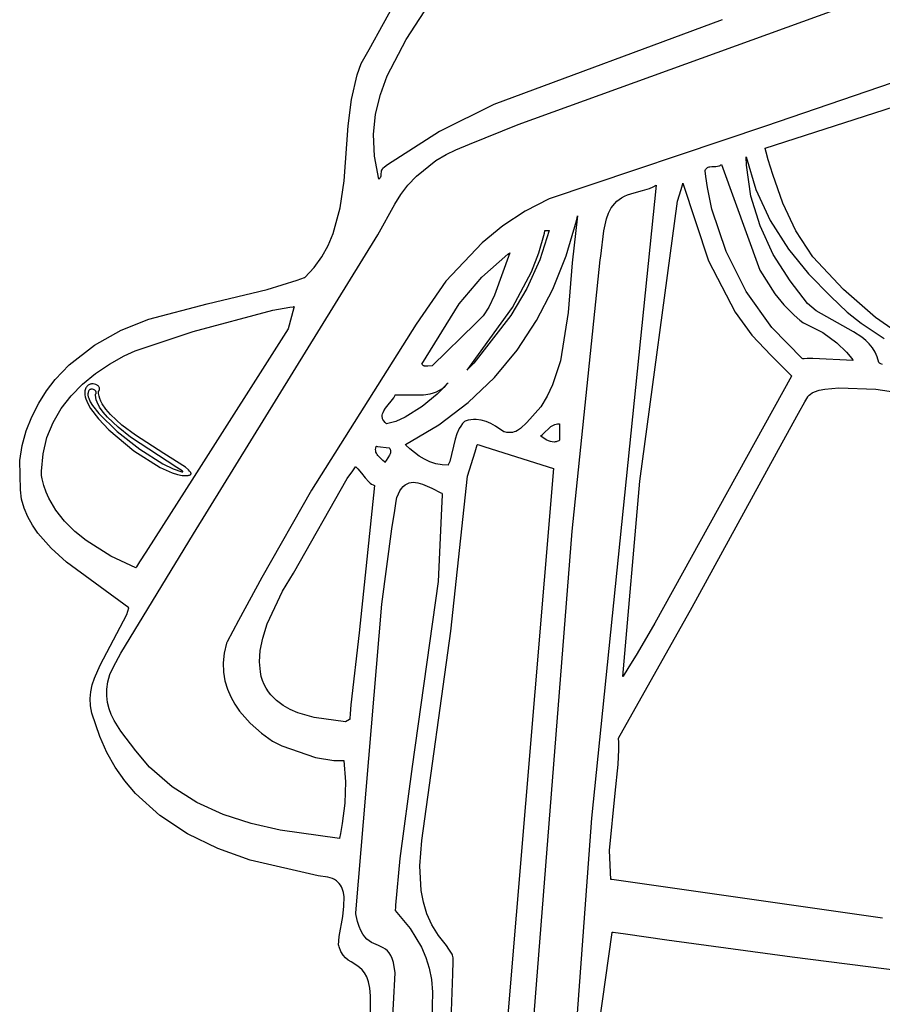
# Model space of a CAD drawing. Extents: x -74.1 to 10.8, y -36.7 to 44.6.
# Tile 69 of 199: x -61.5 to -60.3, y 10.7 to 12. Entities that reach past the tile are written whole.
import ezdxf

# ---------------------------------------------------------------- set-up
doc = ezdxf.new("R2010")
doc.units = 0

msp = doc.modelspace()

# ---------------------------------------------------------------- linework, layer by layer
at = {"layer": 'Layer 1', "color": 7, "linetype": 'CONTINUOUS'}
for p, q in [((-61.022741, 11.997675), (-60.844702, 12.321244)), ((-60.971689, 12.011242), (-60.864696, 12.177514)), ((-60.535721, 12.03877), (-60.850668, 11.921683)), ((-60.997659, 11.961579), (-60.971689, 12.011242)), ((-61.033629, 11.978393), (-61.022741, 11.997675)), ((-61.039424, 11.96269), (-61.033629, 11.978393)), ((-61.04719, 11.928787), (-61.039424, 11.96269)), ((-61.007229, 11.935654), (-60.997659, 11.961579)), ((-60.476763, 11.861601), (-60.181946, 11.956956)), ((-61.013748, 11.908682), (-61.007229, 11.935654)), ((-61.051459, 11.892448), (-61.04719, 11.928787)), ((-60.850668, 11.921683), (-60.925731, 11.88444)), ((-61.016637, 11.880427), (-61.013748, 11.908682)), ((-61.057213, 11.816761), (-61.051459, 11.892448)), ((-61.015316, 11.85065), (-61.016637, 11.880427)), ((-60.925731, 11.88444), (-60.997322, 11.838598)), ((-61.009203, 11.819115), (-61.015316, 11.85065)), ((-60.476752, 11.861552), (-60.476763, 11.861592)), ((-60.476708, 11.861392), (-60.476752, 11.861552)), ((-60.47662, 11.861073), (-60.476708, 11.861392)), ((-60.475197, 11.855963), (-60.47662, 11.861073)), ((-60.472297, 11.84577), (-60.475197, 11.855963)), ((-60.997322, 11.838598), (-61.001658, 11.835386)), ((-60.552719, 11.83605), (-60.550111, 11.83632)), ((-60.550111, 11.83632), (-60.544655, 11.8365)), ((-60.544655, 11.8365), (-60.542492, 11.836713)), ((-60.542492, 11.836713), (-60.540453, 11.83716)), ((-60.540453, 11.83716), (-60.539497, 11.837504)), ((-60.539497, 11.837504), (-60.538594, 11.837945)), ((-60.538594, 11.837945), (-60.537751, 11.838497)), ((-60.537751, 11.838497), (-60.536974, 11.839171)), ((-60.536974, 11.839171), (-60.483987, 11.693397)), ((-60.502737, 11.849716), (-60.502738, 11.849758)), ((-60.502735, 11.849631), (-60.502737, 11.849716)), ((-60.502736, 11.849785), (-60.489626, 11.804604)), ((-60.502732, 11.849461), (-60.502735, 11.849631)), ((-60.502726, 11.849121), (-60.502732, 11.849461)), ((-60.502286, 11.838274), (-60.502726, 11.849121)), ((-60.49614, 11.7956), (-60.502286, 11.838274)), ((-60.466198, 11.825519), (-60.472297, 11.84577)), ((-61.006755, 11.822881), (-61.00711, 11.821766)), ((-61.006544, 11.824048), (-61.006755, 11.822881)), ((-61.006356, 11.826489), (-61.006544, 11.824048)), ((-61.00614, 11.828997), (-61.006356, 11.826489)), ((-61.005896, 11.830247), (-61.00614, 11.828997)), ((-61.005492, 11.831478), (-61.005896, 11.830247)), ((-61.004879, 11.832679), (-61.005492, 11.831478)), ((-61.004479, 11.833265), (-61.004879, 11.832679)), ((-61.004427, 11.833305), (-61.004461, 11.833279)), ((-61.004359, 11.833356), (-61.004427, 11.833305)), ((-61.00382, 11.833763), (-61.004359, 11.833356)), ((-61.001658, 11.835386), (-61.00382, 11.833763)), ((-60.559407, 11.830908), (-60.558791, 11.832232)), ((-60.559396, 11.830799), (-60.559402, 11.830858)), ((-60.559383, 11.83068), (-60.559396, 11.830799)), ((-60.559357, 11.830442), (-60.559383, 11.83068)), ((-60.558456, 11.822832), (-60.559357, 11.830442)), ((-60.558791, 11.832232), (-60.558431, 11.832804)), ((-60.5562, 11.807653), (-60.558456, 11.822832)), ((-60.558431, 11.832804), (-60.558039, 11.83332)), ((-60.558039, 11.83332), (-60.557617, 11.833783)), ((-60.557617, 11.833783), (-60.557166, 11.834196)), ((-60.557166, 11.834196), (-60.556184, 11.834883)), ((-60.556184, 11.834883), (-60.555106, 11.835405)), ((-60.555106, 11.835405), (-60.553947, 11.835786)), ((-60.553947, 11.835786), (-60.552719, 11.83605)), ((-60.452111, 11.785838), (-60.466198, 11.825519)), ((-61.062548, 11.779562), (-61.057213, 11.816761)), ((-61.009105, 11.819172), (-61.009177, 11.819117)), ((-61.008966, 11.819282), (-61.009105, 11.819172)), ((-61.008459, 11.819739), (-61.008966, 11.819282)), ((-61.008026, 11.820217), (-61.008459, 11.819739)), ((-61.007662, 11.820715), (-61.008026, 11.820217)), ((-61.007358, 11.821232), (-61.007662, 11.820715)), ((-61.00711, 11.821766), (-61.007358, 11.821232)), ((-60.59256, 11.804763), (-60.590646, 11.811327)), ((-60.590646, 11.811327), (-60.590171, 11.812956)), ((-60.590171, 11.812956), (-60.590101, 11.813198)), ((-60.5901, 11.813199), (-60.554948, 11.706499)), ((-60.597264, 11.788635), (-60.59256, 11.804763)), ((-60.549916, 11.777549), (-60.5562, 11.807653)), ((-60.483568, 11.754432), (-60.49614, 11.7956)), ((-60.489626, 11.804604), (-60.469887, 11.762103)), ((-60.649354, 11.402563), (-60.597264, 11.788635)), ((-60.43419, 11.747775), (-60.452111, 11.785838)), ((-61.072089, 11.744225), (-61.062548, 11.779562)), ((-60.530576, 11.719043), (-60.549916, 11.777549)), ((-60.751206, 11.713272), (-60.736962, 11.761532)), ((-60.73531, 11.768332), (-60.742824, 11.703625)), ((-60.736962, 11.761532), (-60.735457, 11.767714)), ((-60.735457, 11.767714), (-60.735365, 11.768102)), ((-60.735365, 11.768102), (-60.735319, 11.768296)), ((-60.469887, 11.762103), (-60.444614, 11.722588)), ((-61.079038, 11.727591), (-61.072089, 11.744225)), ((-60.788563, 11.717261), (-60.780982, 11.744435)), ((-60.77427, 11.748266), (-60.787157, 11.707577)), ((-60.780982, 11.744435), (-60.780244, 11.747906)), ((-60.780244, 11.747906), (-60.7802, 11.748124)), ((-60.7802, 11.748124), (-60.780178, 11.748233)), ((-60.780159, 11.748266), (-60.780115, 11.748266)), ((-60.780115, 11.748266), (-60.779664, 11.748266)), ((-60.779664, 11.748266), (-60.77427, 11.748266)), ((-60.46536, 11.715258), (-60.483568, 11.754432)), ((-60.410858, 11.711962), (-60.43419, 11.747775)), ((-61.087761, 11.711826), (-61.079038, 11.727591)), ((-60.867234, 11.683681), (-60.831259, 11.715578)), ((-60.828573, 11.717571), (-60.849692, 11.658825)), ((-60.831259, 11.715578), (-60.828825, 11.717387)), ((-60.828825, 11.717387), (-60.828672, 11.7175)), ((-60.828672, 11.7175), (-60.828596, 11.717556)), ((-60.798785, 11.691142), (-60.788563, 11.717261)), ((-60.502812, 11.664114), (-60.530576, 11.719043)), ((-60.442308, 11.678565), (-60.46536, 11.715258)), ((-60.444614, 11.722588), (-60.416748, 11.688392)), ((-61.098498, 11.697064), (-61.087761, 11.711826)), ((-60.787157, 11.707577), (-60.805148, 11.668288)), ((-60.769481, 11.667313), (-60.751206, 11.713272)), ((-60.742824, 11.703625), (-60.74806, 11.635079)), ((-60.554948, 11.706499), (-60.517948, 11.635601)), ((-60.368549, 11.666759), (-60.410858, 11.711962)), ((-61.11149, 11.683439), (-61.098498, 11.697064)), ((-60.825153, 11.642014), (-60.798785, 11.691142)), ((-60.483987, 11.693397), (-60.463337, 11.660899)), ((-60.416748, 11.688392), (-60.385864, 11.657364)), ((-61.163513, 11.666678), (-61.122052, 11.679467)), ((-61.122052, 11.679467), (-61.111727, 11.683248)), ((-61.111727, 11.683248), (-61.11149, 11.683439)), ((-60.898344, 11.647032), (-60.867234, 11.683681)), ((-60.418, 11.647697), (-60.442308, 11.678565)), ((-61.246156, 11.647293), (-61.163513, 11.666678)), ((-60.805148, 11.668288), (-60.827124, 11.631054)), ((-60.791942, 11.623892), (-60.769481, 11.667313)), ((-60.467345, 11.614336), (-60.502812, 11.664114)), ((-60.463337, 11.660899), (-60.450786, 11.645762)), ((-60.324554, 11.628304), (-60.368549, 11.666759)), ((-61.326289, 11.625879), (-61.246156, 11.647293)), ((-60.95017, 11.564099), (-60.898344, 11.647032)), ((-60.849692, 11.658825), (-60.857457, 11.642507)), ((-60.406275, 11.637356), (-60.418, 11.647697)), ((-60.385864, 11.657364), (-60.363485, 11.635605)), ((-61.265161, 11.609009), (-61.155288, 11.638452)), ((-61.155288, 11.638452), (-61.132184, 11.642442)), ((-61.126581, 11.641321), (-61.13434, 11.612502)), ((-61.132184, 11.642442), (-61.12701, 11.643091)), ((-61.12701, 11.643091), (-61.126382, 11.643161)), ((-61.126132, 11.64299), (-61.126581, 11.641321)), ((-61.126382, 11.643161), (-61.126226, 11.643178)), ((-61.126226, 11.643178), (-61.126148, 11.643187)), ((-61.126089, 11.643149), (-61.126132, 11.64299)), ((-60.887598, 11.555835), (-60.825153, 11.642014)), ((-60.857457, 11.642507), (-60.86548, 11.63071)), ((-60.74806, 11.635079), (-60.75901, 11.568267)), ((-60.517948, 11.635601), (-60.494929, 11.60401)), ((-60.450786, 11.645762), (-60.436482, 11.631493)), ((-60.354662, 11.608537), (-60.406275, 11.637356)), ((-60.363485, 11.635605), (-60.34416, 11.620542)), ((-61.364614, 11.610553), (-61.326289, 11.625879)), ((-60.87535, 11.620298), (-60.936006, 11.561738)), ((-60.827124, 11.631054), (-60.878546, 11.565361)), ((-60.86548, 11.63071), (-60.87535, 11.620298)), ((-60.818749, 11.583245), (-60.791942, 11.623892)), ((-60.436482, 11.631493), (-60.428609, 11.624713)), ((-60.428609, 11.624713), (-60.424481, 11.621417)), ((-60.424481, 11.621417), (-60.423956, 11.62101)), ((-60.423956, 11.62101), (-60.423692, 11.620806)), ((-60.423692, 11.620806), (-60.423659, 11.620781)), ((-60.423635, 11.620764), (-60.397225, 11.607324)), ((-60.34416, 11.620542), (-60.31235, 11.59928)), ((-60.28532, 11.60098), (-60.324554, 11.628304)), ((-61.40135, 11.590091), (-61.364614, 11.610553)), ((-61.345306, 11.582125), (-61.265161, 11.609009)), ((-61.13434, 11.612502), (-61.263776, 11.408924)), ((-60.424899, 11.57128), (-60.467345, 11.614336)), ((-60.397225, 11.607324), (-60.377658, 11.59317)), ((-60.343096, 11.60098), (-60.354662, 11.608537)), ((-60.494929, 11.60401), (-60.468502, 11.575903)), ((-60.377658, 11.59317), (-60.364449, 11.580548)), ((-60.33786, 11.596669), (-60.343096, 11.60098)), ((-60.333072, 11.591887), (-60.33786, 11.596669)), ((-61.436177, 11.562949), (-61.40135, 11.590091)), ((-61.36045, 11.575209), (-61.345306, 11.582125)), ((-60.850058, 11.54561), (-60.818749, 11.583245)), ((-60.364449, 11.580548), (-60.35711, 11.571709)), ((-60.328795, 11.586547), (-60.333072, 11.591887)), ((-60.325092, 11.580561), (-60.328795, 11.586547)), ((-60.322027, 11.573842), (-60.325092, 11.580561)), ((-61.380904, 11.563808), (-61.36045, 11.575209)), ((-60.878546, 11.565361), (-60.885332, 11.558172)), ((-60.75901, 11.568267), (-60.769974, 11.535199)), ((-60.468471, 11.575873), (-60.468337, 11.575738)), ((-60.468337, 11.575738), (-60.467769, 11.575171)), ((-60.467769, 11.575171), (-60.462355, 11.569756)), ((-60.462355, 11.569756), (-60.445922, 11.553323)), ((-60.42477, 11.571279), (-60.424832, 11.571276)), ((-60.422777, 11.571364), (-60.42477, 11.571279)), ((-60.418808, 11.571507), (-60.422777, 11.571364)), ((-60.41094, 11.571683), (-60.418808, 11.571507)), ((-60.355126, 11.568845), (-60.41094, 11.571683)), ((-60.35711, 11.571709), (-60.355491, 11.56941)), ((-60.355491, 11.56941), (-60.355168, 11.568914)), ((-60.355168, 11.568914), (-60.355124, 11.568845)), ((-60.319661, 11.566303), (-60.322027, 11.573842)), ((-60.319613, 11.566251), (-60.319659, 11.566297)), ((-60.319522, 11.566162), (-60.319613, 11.566251)), ((-60.318743, 11.565477), (-60.319522, 11.566162)), ((-60.316973, 11.564279), (-60.318743, 11.565477)), ((-61.455698, 11.542846), (-61.436177, 11.562949)), ((-61.400137, 11.550848), (-61.380904, 11.563808)), ((-60.950143, 11.564041), (-60.950164, 11.564083)), ((-60.950057, 11.56388), (-60.950143, 11.564041)), ((-60.949675, 11.563292), (-60.950057, 11.56388)), ((-60.949237, 11.562789), (-60.949675, 11.563292)), ((-60.948747, 11.562366), (-60.949237, 11.562789)), ((-60.948209, 11.562017), (-60.948747, 11.562366)), ((-60.947627, 11.561736), (-60.948209, 11.562017)), ((-60.947007, 11.561518), (-60.947627, 11.561736)), ((-60.946352, 11.561355), (-60.947007, 11.561518)), ((-60.944956, 11.561177), (-60.946352, 11.561355)), ((-60.941942, 11.56124), (-60.944956, 11.561177)), ((-60.936006, 11.561738), (-60.941942, 11.56124)), ((-60.887458, 11.555978), (-60.887565, 11.555869)), ((-60.887033, 11.556415), (-60.887458, 11.555978)), ((-60.885332, 11.558172), (-60.887033, 11.556415)), ((-60.445922, 11.553323), (-60.440745, 11.548146)), ((-60.31495, 11.563294), (-60.316973, 11.564279)), ((-61.467574, 11.527238), (-61.455698, 11.542846)), ((-61.417838, 11.536328), (-61.400137, 11.550848)), ((-60.913577, 11.538124), (-60.929031, 11.522424)), ((-60.914487, 11.537009), (-60.913661, 11.538017)), ((-60.913661, 11.538017), (-60.91361, 11.538082)), ((-60.91361, 11.538082), (-60.913584, 11.538114)), ((-60.886028, 11.511222), (-60.850058, 11.54561)), ((-60.440167, 11.547569), (-60.628524, 11.207063)), ((-60.440745, 11.548146), (-60.440261, 11.547663)), ((-60.440261, 11.547663), (-60.440173, 11.547574)), ((-61.478356, 11.509948), (-61.467574, 11.527238)), ((-61.433696, 11.520249), (-61.417838, 11.536328)), ((-61.414604, 11.526907), (-61.41484, 11.524388)), ((-61.41484, 11.524388), (-61.414702, 11.521707)), ((-61.414242, 11.528533), (-61.414604, 11.526907)), ((-61.413791, 11.529924), (-61.414242, 11.528533)), ((-61.413244, 11.531168), (-61.413791, 11.529924)), ((-61.412611, 11.532272), (-61.413244, 11.531168)), ((-61.4119, 11.53324), (-61.412611, 11.532272)), ((-61.41112, 11.534077), (-61.4119, 11.53324)), ((-61.41028, 11.534789), (-61.41112, 11.534077)), ((-61.410345, 11.524457), (-61.410522, 11.52286)), ((-61.410137, 11.525351), (-61.410345, 11.524457)), ((-61.409388, 11.53538), (-61.41028, 11.534789)), ((-61.409863, 11.526146), (-61.410137, 11.525351)), ((-61.409528, 11.526843), (-61.409863, 11.526146)), ((-61.409139, 11.527447), (-61.409528, 11.526843)), ((-61.408454, 11.535857), (-61.409388, 11.53538)), ((-61.408701, 11.527961), (-61.409139, 11.527447)), ((-61.408221, 11.528391), (-61.408701, 11.527961)), ((-61.407487, 11.536223), (-61.408454, 11.535857)), ((-61.407704, 11.528739), (-61.408221, 11.528391)), ((-61.407157, 11.529009), (-61.407704, 11.528739)), ((-61.406494, 11.536484), (-61.407487, 11.536223)), ((-61.406586, 11.529205), (-61.407157, 11.529009)), ((-61.405996, 11.529332), (-61.406586, 11.529205)), ((-61.405485, 11.536646), (-61.406494, 11.536484)), ((-61.405393, 11.529392), (-61.405996, 11.529332)), ((-61.40447, 11.536714), (-61.405485, 11.536646)), ((-61.404784, 11.529391), (-61.405393, 11.529392)), ((-61.404175, 11.529331), (-61.404784, 11.529391)), ((-61.403455, 11.536692), (-61.40447, 11.536714)), ((-61.402978, 11.529051), (-61.404175, 11.529331)), ((-61.401466, 11.536402), (-61.403455, 11.536692)), ((-61.401852, 11.528584), (-61.402978, 11.529051)), ((-61.400844, 11.527962), (-61.401852, 11.528584)), ((-61.39959, 11.535817), (-61.401466, 11.536402)), ((-61.400399, 11.527601), (-61.400844, 11.527962)), ((-61.400002, 11.527213), (-61.400399, 11.527601)), ((-61.399658, 11.526802), (-61.400002, 11.527213)), ((-61.399374, 11.526371), (-61.399658, 11.526802)), ((-61.397895, 11.534979), (-61.39959, 11.535817)), ((-61.399155, 11.525924), (-61.399374, 11.526371)), ((-61.399008, 11.525465), (-61.399155, 11.525924)), ((-61.399142, 11.52382), (-61.399055, 11.524055)), ((-61.399055, 11.524055), (-61.398992, 11.524291)), ((-61.398938, 11.524998), (-61.399008, 11.525465)), ((-61.398992, 11.524291), (-61.398952, 11.524527)), ((-61.398952, 11.524527), (-61.398934, 11.524763)), ((-61.398934, 11.524763), (-61.398938, 11.524998)), ((-61.397138, 11.534477), (-61.397895, 11.534979)), ((-61.396454, 11.533928), (-61.397138, 11.534477)), ((-61.39585, 11.533336), (-61.396454, 11.533928)), ((-61.395336, 11.532707), (-61.39585, 11.533336)), ((-61.395849, 11.525389), (-61.395842, 11.52628)), ((-61.395766, 11.523602), (-61.395849, 11.525389)), ((-61.395842, 11.52628), (-61.395835, 11.526503)), ((-61.395835, 11.526503), (-61.395833, 11.526558)), ((-61.395832, 11.526577), (-61.395228, 11.527316)), ((-61.39492, 11.532045), (-61.395336, 11.532707)), ((-61.395228, 11.527316), (-61.394789, 11.528061)), ((-61.394612, 11.531357), (-61.39492, 11.532045)), ((-61.394789, 11.528061), (-61.394628, 11.528435)), ((-61.394628, 11.528435), (-61.394505, 11.528808)), ((-61.39442, 11.530646), (-61.394612, 11.531357)), ((-61.394505, 11.528808), (-61.394419, 11.52918)), ((-61.39437, 11.530284), (-61.39442, 11.530646)), ((-61.394419, 11.52918), (-61.394368, 11.529551)), ((-61.394352, 11.529919), (-61.39437, 11.530284)), ((-61.394368, 11.529551), (-61.394352, 11.529919)), ((-60.938446, 11.523176), (-60.933995, 11.524329)), ((-60.933995, 11.524329), (-60.929699, 11.525872)), ((-60.929699, 11.525872), (-60.925578, 11.52786)), ((-60.925578, 11.52786), (-60.921655, 11.530343)), ((-60.921655, 11.530343), (-60.917951, 11.533375)), ((-60.917951, 11.533375), (-60.914487, 11.537009)), ((-60.769974, 11.535199), (-60.777305, 11.519714)), ((-60.413985, 11.52273), (-60.411558, 11.524238)), ((-60.411558, 11.524238), (-60.408777, 11.525594)), ((-60.408777, 11.525594), (-60.402189, 11.527864)), ((-60.402189, 11.527864), (-60.394299, 11.529565)), ((-60.394299, 11.529565), (-60.374925, 11.531376)), ((-60.374925, 11.531376), (-60.323984, 11.529396)), ((-60.323984, 11.529396), (-60.190827, 11.509175)), ((-61.447398, 11.50261), (-61.433696, 11.520249)), ((-61.414702, 11.521707), (-61.414204, 11.518877)), ((-61.414204, 11.518877), (-61.413362, 11.515909)), ((-61.413362, 11.515909), (-61.410706, 11.509601)), ((-61.410522, 11.52286), (-61.410459, 11.520977)), ((-61.410459, 11.520977), (-61.410106, 11.518954)), ((-61.410106, 11.518954), (-61.409473, 11.5168)), ((-61.409473, 11.5168), (-61.407414, 11.51213)), ((-61.407414, 11.51213), (-61.404368, 11.507031)), ((-61.399988, 11.521254), (-61.399986, 11.522031)), ((-61.399711, 11.518096), (-61.399988, 11.521254)), ((-61.399986, 11.522031), (-61.399974, 11.522418)), ((-61.399974, 11.522418), (-61.399966, 11.522611)), ((-61.399966, 11.522611), (-61.399963, 11.522659)), ((-61.399962, 11.522676), (-61.399554, 11.523125)), ((-61.398995, 11.514867), (-61.399711, 11.518096)), ((-61.399554, 11.523125), (-61.399254, 11.523586)), ((-61.399254, 11.523586), (-61.399142, 11.52382)), ((-61.397865, 11.511575), (-61.398995, 11.514867)), ((-61.394456, 11.504832), (-61.397865, 11.511575)), ((-61.395224, 11.520004), (-61.395766, 11.523602)), ((-61.394205, 11.516381), (-61.395224, 11.520004)), ((-61.392736, 11.512738), (-61.394205, 11.516381)), ((-61.390843, 11.50908), (-61.392736, 11.512738)), ((-61.000192, 11.503021), (-60.988651, 11.517372)), ((-60.988651, 11.517372), (-60.987681, 11.519174)), ((-60.987681, 11.519174), (-60.986952, 11.520989)), ((-60.986952, 11.520989), (-60.986812, 11.521444)), ((-60.986812, 11.521444), (-60.98678, 11.521558)), ((-60.986768, 11.521596), (-60.947727, 11.521834)), ((-60.929031, 11.522424), (-60.949549, 11.505486)), ((-60.947727, 11.521834), (-60.938446, 11.523176)), ((-60.926816, 11.480319), (-60.886028, 11.511222)), ((-60.777305, 11.519714), (-60.786073, 11.505069)), ((-60.430491, 11.496265), (-60.421669, 11.512185)), ((-60.421669, 11.512185), (-60.41795, 11.518859)), ((-60.41795, 11.518859), (-60.417734, 11.519243)), ((-60.417734, 11.519243), (-60.416047, 11.521066)), ((-60.416047, 11.521066), (-60.413985, 11.52273)), ((-61.487747, 11.491342), (-61.478356, 11.509948)), ((-61.458632, 11.483411), (-61.447398, 11.50261)), ((-61.410706, 11.509601), (-61.406854, 11.502872)), ((-61.406854, 11.502872), (-61.396038, 11.488509)), ((-61.404368, 11.507031), (-61.395665, 11.495804)), ((-61.38967, 11.497929), (-61.394456, 11.504832)), ((-61.385896, 11.50174), (-61.390843, 11.50908)), ((-61.383697, 11.490925), (-61.38967, 11.497929)), ((-61.379581, 11.494402), (-61.385896, 11.50174)), ((-61.004235, 11.495589), (-61.003557, 11.497479)), ((-61.003557, 11.497479), (-61.00263, 11.499346)), ((-61.00263, 11.499346), (-61.000192, 11.503021)), ((-60.949549, 11.505486), (-60.972925, 11.490782)), ((-60.786073, 11.505069), (-60.805352, 11.48364)), ((-61.49545, 11.471785), (-61.487747, 11.491342)), ((-61.467087, 11.462652), (-61.458632, 11.483411)), ((-61.396038, 11.488509), (-61.381877, 11.473529)), ((-61.395665, 11.495804), (-61.370264, 11.471037)), ((-61.36894, 11.476863), (-61.383697, 11.490925)), ((-61.363716, 11.479901), (-61.379581, 11.494402)), ((-61.004696, 11.492703), (-61.004623, 11.493672)), ((-61.004681, 11.491726), (-61.004696, 11.492703)), ((-61.004573, 11.490742), (-61.004681, 11.491726)), ((-61.004623, 11.493672), (-61.004235, 11.495589)), ((-61.004367, 11.489749), (-61.004573, 11.490742)), ((-61.004057, 11.488747), (-61.004367, 11.489749)), ((-61.00364, 11.487736), (-61.004057, 11.488747)), ((-61.00246, 11.485685), (-61.00364, 11.487736)), ((-61.000786, 11.483594), (-61.00246, 11.485685)), ((-60.998577, 11.481459), (-61.000786, 11.483594)), ((-60.985826, 11.485041), (-60.998577, 11.481459)), ((-60.972925, 11.490782), (-60.985826, 11.485041)), ((-60.891145, 11.485001), (-60.893971, 11.481877)), ((-60.891045, 11.48504), (-60.891107, 11.485016)), ((-60.890069, 11.485404), (-60.891045, 11.48504)), ((-60.886214, 11.486585), (-60.890069, 11.485404)), ((-60.882436, 11.487349), (-60.886214, 11.486585)), ((-60.878736, 11.487726), (-60.882436, 11.487349)), ((-60.87511, 11.487745), (-60.878736, 11.487726)), ((-60.868077, 11.486828), (-60.87511, 11.487745)), ((-60.861323, 11.484835), (-60.868077, 11.486828)), ((-60.854835, 11.482002), (-60.861323, 11.484835)), ((-60.805352, 11.48364), (-60.813848, 11.475401)), ((-60.452957, 11.455476), (-60.430491, 11.496265)), ((-61.501168, 11.451644), (-61.49545, 11.471785)), ((-61.381877, 11.473529), (-61.347359, 11.444562)), ((-61.370264, 11.471037), (-61.338861, 11.446622)), ((-61.351687, 11.463138), (-61.36894, 11.476863)), ((-61.344984, 11.465909), (-61.363716, 11.479901)), ((-60.972581, 11.453136), (-60.926816, 11.480319)), ((-60.898445, 11.475206), (-60.901653, 11.468071)), ((-60.896389, 11.478607), (-60.898445, 11.475206)), ((-60.893971, 11.481877), (-60.896389, 11.478607)), ((-60.848601, 11.478567), (-60.854835, 11.482002)), ((-60.836839, 11.470834), (-60.848601, 11.478567)), ((-60.836774, 11.470812), (-60.836821, 11.470827)), ((-60.836588, 11.470751), (-60.836774, 11.470812)), ((-60.835849, 11.470521), (-60.836588, 11.470751)), ((-60.832985, 11.469832), (-60.835849, 11.470521)), ((-60.830259, 11.469493), (-60.832985, 11.469832)), ((-60.825162, 11.469797), (-60.827655, 11.469488)), ((-60.822763, 11.470401), (-60.825162, 11.469797)), ((-60.820446, 11.471282), (-60.822763, 11.470401)), ((-60.818198, 11.472422), (-60.820446, 11.471282)), ((-60.813848, 11.475401), (-60.818198, 11.472422)), ((-60.783453, 11.467004), (-60.771922, 11.477791)), ((-60.771922, 11.477791), (-60.768513, 11.479863)), ((-60.768513, 11.479863), (-60.766694, 11.480633)), ((-60.766694, 11.480633), (-60.764789, 11.481184)), ((-60.764789, 11.481184), (-60.762792, 11.481486)), ((-60.762792, 11.481486), (-60.760696, 11.481507)), ((-60.760696, 11.481507), (-60.760156, 11.481464)), ((-60.7601, 11.481411), (-60.7601, 11.481244)), ((-60.7601, 11.481244), (-60.7601, 11.479531)), ((-60.7601, 11.479531), (-60.7601, 11.459029)), ((-61.472451, 11.440333), (-61.467087, 11.462652)), ((-61.287815, 11.421398), (-61.351687, 11.463138)), ((-61.305865, 11.44078), (-61.344984, 11.465909)), ((-60.903962, 11.46059), (-60.911579, 11.429572)), ((-60.901653, 11.468071), (-60.903962, 11.46059)), ((-60.827655, 11.469488), (-60.830259, 11.469493)), ((-60.786072, 11.464931), (-60.783453, 11.467004)), ((-60.78599, 11.464862), (-60.786052, 11.464914)), ((-60.785738, 11.464654), (-60.78599, 11.464862)), ((-60.784705, 11.463827), (-60.785738, 11.464654)), ((-60.782516, 11.462209), (-60.784705, 11.463827)), ((-60.777753, 11.459324), (-60.782516, 11.462209)), ((-60.775237, 11.458172), (-60.777753, 11.459324)), ((-60.77267, 11.457293), (-60.775237, 11.458172)), ((-60.770082, 11.456745), (-60.77267, 11.457293)), ((-60.767502, 11.456587), (-60.770082, 11.456745)), ((-60.766224, 11.456671), (-60.767502, 11.456587)), ((-60.764959, 11.456875), (-60.766224, 11.456671)), ((-60.76371, 11.457206), (-60.764959, 11.456875)), ((-60.762482, 11.45767), (-60.76371, 11.457206)), ((-60.761277, 11.458276), (-60.762482, 11.45767)), ((-60.7601, 11.459029), (-60.761277, 11.458276)), ((-61.504603, 11.431285), (-61.501168, 11.451644)), ((-61.347359, 11.444562), (-61.310981, 11.421655)), ((-61.338861, 11.446622), (-61.307046, 11.426679)), ((-61.013758, 11.446146), (-61.013539, 11.448096)), ((-61.013662, 11.444316), (-61.013758, 11.446146)), ((-61.013289, 11.442597), (-61.013662, 11.444316)), ((-61.013539, 11.448096), (-61.012967, 11.45017)), ((-61.012676, 11.440984), (-61.013289, 11.442597)), ((-61.012967, 11.45017), (-61.012764, 11.45071)), ((-61.012704, 11.450761), (-61.012573, 11.450743)), ((-61.012573, 11.450743), (-61.01122, 11.450563)), ((-61.01122, 11.450563), (-60.995033, 11.448403)), ((-60.995033, 11.448403), (-60.994302, 11.447408)), ((-60.994302, 11.447408), (-60.99376, 11.446412)), ((-60.99376, 11.446412), (-60.993392, 11.445419)), ((-60.993392, 11.445419), (-60.993184, 11.444427)), ((-60.993124, 11.443439), (-60.993197, 11.442454)), ((-60.993184, 11.444427), (-60.993124, 11.443439)), ((-60.972543, 11.453058), (-60.972581, 11.453098)), ((-60.971937, 11.452404), (-60.972543, 11.453058)), ((-60.966626, 11.447162), (-60.971937, 11.452404)), ((-60.953844, 11.437227), (-60.966626, 11.447162)), ((-60.887112, 11.409359), (-60.876571, 11.443088)), ((-60.876571, 11.443088), (-60.8736, 11.452597)), ((-60.8736, 11.452597), (-60.873436, 11.453121)), ((-60.873388, 11.453109), (-60.873219, 11.453056)), ((-60.873219, 11.453056), (-60.871397, 11.452483)), ((-60.871397, 11.452483), (-60.862972, 11.449832)), ((-60.862972, 11.449832), (-60.768364, 11.420069)), ((-60.577289, 11.229063), (-60.452957, 11.455476)), ((-61.503626, 11.390779), (-61.504603, 11.431285)), ((-61.474411, 11.416455), (-61.472451, 11.440333)), ((-61.276115, 11.421675), (-61.305865, 11.44078)), ((-61.011862, 11.439471), (-61.012676, 11.440984)), ((-61.010884, 11.438049), (-61.011862, 11.439471)), ((-61.008586, 11.435458), (-61.010884, 11.438049)), ((-61.003687, 11.431095), (-61.008586, 11.435458)), ((-61.001689, 11.429218), (-61.003687, 11.431095)), ((-61.000935, 11.428333), (-61.001689, 11.429218)), ((-61.000415, 11.429453), (-61.000819, 11.42861)), ((-60.999396, 11.431183), (-61.000415, 11.429453)), ((-60.996902, 11.434792), (-60.999396, 11.431183)), ((-60.99454, 11.438565), (-60.996902, 11.434792)), ((-60.993685, 11.440498), (-60.99454, 11.438565)), ((-60.993388, 11.441473), (-60.993685, 11.440498)), ((-60.993197, 11.442454), (-60.993388, 11.441473)), ((-60.946557, 11.432929), (-60.953844, 11.437227)), ((-60.938795, 11.429339), (-60.946557, 11.432929)), ((-60.93065, 11.426655), (-60.938795, 11.429339)), ((-60.911579, 11.429572), (-60.913108, 11.425816)), ((-61.474305, 11.410336), (-61.474411, 11.416455)), ((-61.310981, 11.421655), (-61.294497, 11.41425)), ((-61.307046, 11.426679), (-61.292732, 11.419672)), ((-61.292732, 11.419672), (-61.280904, 11.415461)), ((-61.280654, 11.416704), (-61.287815, 11.421398)), ((-61.280904, 11.415461), (-61.279929, 11.415276)), ((-61.279825, 11.416023), (-61.280654, 11.416704)), ((-61.279571, 11.415762), (-61.279825, 11.416023)), ((-61.279486, 11.415652), (-61.279571, 11.415762)), ((-61.279428, 11.415555), (-61.279486, 11.415652)), ((-61.27941, 11.415512), (-61.279428, 11.415555)), ((-61.279399, 11.415472), (-61.27941, 11.415512)), ((-61.27177, 11.418151), (-61.276115, 11.421675)), ((-61.27021, 11.416606), (-61.27177, 11.418151)), ((-61.269095, 11.415212), (-61.27021, 11.416606)), ((-61.052857, 11.406469), (-61.045269, 11.416974)), ((-61.045269, 11.416974), (-61.041301, 11.422146)), ((-61.041301, 11.422146), (-61.041175, 11.422306)), ((-61.041175, 11.422306), (-61.041112, 11.422387)), ((-61.041112, 11.422387), (-61.04108, 11.422427)), ((-61.041076, 11.42243), (-61.038277, 11.419724)), ((-61.038277, 11.419724), (-61.033135, 11.413623)), ((-61.000907, 11.428402), (-61.000928, 11.42835)), ((-61.000819, 11.42861), (-61.000907, 11.428402)), ((-60.922214, 11.425074), (-60.93065, 11.426655)), ((-60.913579, 11.424793), (-60.922214, 11.425074)), ((-60.913532, 11.424888), (-60.913559, 11.424831)), ((-60.913108, 11.425816), (-60.913532, 11.424888)), ((-60.768364, 11.420069), (-60.843981, 10.517087)), ((-61.473541, 11.405658), (-61.474305, 11.410336)), ((-61.471348, 11.396499), (-61.473541, 11.405658)), ((-61.263776, 11.408924), (-61.330462, 11.30467)), ((-61.294497, 11.41425), (-61.287101, 11.411871)), ((-61.287101, 11.411871), (-61.280429, 11.410492)), ((-61.280429, 11.410492), (-61.277403, 11.410206)), ((-61.279929, 11.415276), (-61.279764, 11.415267)), ((-61.279764, 11.415267), (-61.27963, 11.415272)), ((-61.27963, 11.415272), (-61.279575, 11.41528)), ((-61.279575, 11.41528), (-61.279527, 11.415292)), ((-61.279527, 11.415292), (-61.279486, 11.415307)), ((-61.277403, 11.410206), (-61.274602, 11.410203)), ((-61.274602, 11.410203), (-61.272126, 11.41048)), ((-61.272126, 11.41048), (-61.271142, 11.410692)), ((-61.271142, 11.410692), (-61.270309, 11.410949)), ((-61.270309, 11.410949), (-61.269626, 11.411252)), ((-61.269626, 11.411252), (-61.269338, 11.411419)), ((-61.269338, 11.411419), (-61.269087, 11.411598)), ((-61.268713, 11.414573), (-61.269095, 11.415212)), ((-61.269087, 11.411598), (-61.268871, 11.411788)), ((-61.268871, 11.411788), (-61.26869, 11.411989)), ((-61.268452, 11.413974), (-61.268713, 11.414573)), ((-61.26869, 11.411989), (-61.268544, 11.4122)), ((-61.268544, 11.4122), (-61.268431, 11.412422)), ((-61.268368, 11.41369), (-61.268452, 11.413974)), ((-61.268431, 11.412422), (-61.268353, 11.412655)), ((-61.268316, 11.413415), (-61.268368, 11.41369)), ((-61.268353, 11.412655), (-61.268308, 11.412898)), ((-61.268295, 11.413152), (-61.268316, 11.413415)), ((-61.268308, 11.412898), (-61.268295, 11.413152)), ((-61.127068, 11.275805), (-61.052857, 11.406469)), ((-61.033135, 11.413623), (-61.028246, 11.407314)), ((-61.028246, 11.407314), (-61.023183, 11.401649)), ((-60.909912, 11.195772), (-60.887112, 11.409359)), ((-60.672738, 11.133191), (-60.649354, 11.402563)), ((-61.501959, 11.377738), (-61.503626, 11.390779)), ((-61.468315, 11.38761), (-61.471348, 11.396499)), ((-61.015104, 11.396459), (-61.036329, 11.193572)), ((-61.023183, 11.401649), (-61.021315, 11.399995)), ((-61.021315, 11.399995), (-61.019357, 11.398556)), ((-61.019357, 11.398556), (-61.017293, 11.397365)), ((-61.017293, 11.397365), (-61.015104, 11.396459)), ((-60.982419, 11.384996), (-60.980338, 11.389083)), ((-60.980338, 11.389083), (-60.978088, 11.392491)), ((-60.978088, 11.392491), (-60.975682, 11.395264)), ((-60.975682, 11.395264), (-60.973134, 11.397443)), ((-60.973134, 11.397443), (-60.970457, 11.399072)), ((-60.970457, 11.399072), (-60.967665, 11.400194)), ((-60.967665, 11.400194), (-60.964769, 11.400852)), ((-60.964769, 11.400852), (-60.961784, 11.401088)), ((-60.961784, 11.401088), (-60.958723, 11.400947)), ((-60.958723, 11.400947), (-60.955598, 11.40047)), ((-60.955598, 11.40047), (-60.949212, 11.398683)), ((-60.949212, 11.398683), (-60.936262, 11.392976)), ((-60.936262, 11.392976), (-60.923775, 11.386717)), ((-61.49853, 11.365235), (-61.501959, 11.377738)), ((-61.4645, 11.378995), (-61.468315, 11.38761)), ((-61.454758, 11.36261), (-61.4645, 11.378995)), ((-60.987427, 11.362254), (-60.985287, 11.374877)), ((-60.985287, 11.374877), (-60.984319, 11.380187)), ((-60.984319, 11.380187), (-60.982419, 11.384996)), ((-60.923775, 11.386717), (-60.922289, 11.386033)), ((-60.921949, 11.383593), (-60.922863, 11.364759)), ((-60.922289, 11.386033), (-60.921921, 11.385868)), ((-60.921861, 11.385409), (-60.921949, 11.383593)), ((-60.921921, 11.385868), (-60.921875, 11.385848)), ((-60.921843, 11.385785), (-60.921861, 11.385409)), ((-61.493513, 11.353249), (-61.49853, 11.365235)), ((-61.442585, 11.347392), (-61.454758, 11.36261)), ((-60.991503, 11.336829), (-60.987427, 11.362254)), ((-60.922863, 11.364759), (-60.927742, 11.264234)), ((-61.487082, 11.34176), (-61.493513, 11.353249)), ((-61.479413, 11.330747), (-61.487082, 11.34176)), ((-61.428446, 11.333385), (-61.442585, 11.347392)), ((-61.005399, 11.233095), (-60.991503, 11.336829)), ((-61.461052, 11.310066), (-61.479413, 11.330747)), ((-61.412804, 11.320636), (-61.428446, 11.333385)), ((-61.378868, 11.299092), (-61.412804, 11.320636)), ((-61.439826, 11.29104), (-61.461052, 11.310066)), ((-61.344488, 11.283126), (-61.378868, 11.299092)), ((-61.330462, 11.30467), (-61.339191, 11.291238)), ((-61.354138, 11.228183), (-61.439826, 11.29104)), ((-61.344427, 11.283209), (-61.344461, 11.283156)), ((-61.34415, 11.283632), (-61.344427, 11.283209)), ((-61.343597, 11.284479), (-61.34415, 11.283632)), ((-61.339191, 11.291238), (-61.343597, 11.284479)), ((-61.142093, 11.250771), (-61.127068, 11.275805)), ((-60.927742, 11.264234), (-60.963305, 11.009451)), ((-61.16321, 11.205711), (-61.142093, 11.250771)), ((-61.356622, 11.218876), (-61.354079, 11.22806)), ((-61.354079, 11.22806), (-61.354138, 11.228183)), ((-61.041076, 10.807369), (-61.005399, 11.233095)), ((-60.678639, 11.048199), (-60.577289, 11.229063)), ((-61.393601, 11.148733), (-61.356622, 11.218876)), ((-61.169351, 11.18636), (-61.16321, 11.205711)), ((-60.628524, 11.207063), (-60.653274, 11.165167)), ((-61.172839, 11.168981), (-61.169351, 11.18636)), ((-61.036329, 11.193572), (-61.047828, 11.094073)), ((-60.94991, 10.907222), (-60.909912, 11.195772)), ((-61.17389, 11.153465), (-61.172839, 11.168981)), ((-60.653274, 11.165167), (-60.665929, 11.144275)), ((-61.401549, 11.130888), (-61.393601, 11.148733)), ((-61.172725, 11.139704), (-61.17389, 11.153465)), ((-60.665929, 11.144275), (-60.672336, 11.133843)), ((-61.404441, 11.121734), (-61.401549, 11.130888)), ((-61.171379, 11.133447), (-61.172725, 11.139704)), ((-61.169561, 11.127587), (-61.171379, 11.133447)), ((-60.672688, 11.133272), (-60.672713, 11.133232)), ((-60.672638, 11.133354), (-60.672688, 11.133272)), ((-60.672537, 11.133517), (-60.672638, 11.133354)), ((-60.672336, 11.133843), (-60.672537, 11.133517)), ((-61.406396, 11.112381), (-61.404441, 11.121734)), ((-61.167298, 11.122111), (-61.169561, 11.127587)), ((-61.164617, 11.117005), (-61.167298, 11.122111)), ((-61.161546, 11.112256), (-61.164617, 11.117005)), ((-61.407253, 11.102794), (-61.406396, 11.112381)), ((-61.158112, 11.107849), (-61.161546, 11.112256)), ((-61.150264, 11.100009), (-61.158112, 11.107849)), ((-61.406851, 11.092941), (-61.407253, 11.102794)), ((-61.405027, 11.082788), (-61.406851, 11.092941)), ((-61.141291, 11.093376), (-61.150264, 11.100009)), ((-61.131412, 11.087841), (-61.141291, 11.093376)), ((-61.047828, 11.094073), (-61.048816, 11.081632)), ((-61.39418, 11.050794), (-61.405027, 11.082788)), ((-61.120846, 11.083293), (-61.131412, 11.087841)), ((-61.098526, 11.076724), (-61.120846, 11.083293)), ((-61.055249, 11.070624), (-61.098526, 11.076724)), ((-61.048816, 11.081632), (-61.049257, 11.075408)), ((-61.049701, 11.073947), (-61.055226, 11.070634)), ((-61.04938, 11.07414), (-61.049701, 11.073947)), ((-61.049335, 11.074241), (-61.049339, 11.074192)), ((-61.049309, 11.07463), (-61.049335, 11.074241)), ((-61.049257, 11.075408), (-61.049309, 11.07463)), ((-61.384418, 11.028724), (-61.39418, 11.050794)), ((-60.678641, 11.048117), (-60.678642, 11.048157)), ((-60.678638, 11.048036), (-60.678641, 11.048117)), ((-60.678633, 11.047875), (-60.678638, 11.048036)), ((-60.678502, 11.04272), (-60.678633, 11.047875)), ((-60.678498, 11.032475), (-60.678502, 11.04272)), ((-61.372888, 11.008282), (-61.384418, 11.028724)), ((-60.679364, 11.012215), (-60.678498, 11.032475)), ((-61.359711, 10.989407), (-61.372888, 11.008282)), ((-60.963305, 11.009451), (-60.980299, 10.882375)), ((-60.683397, 10.972378), (-60.679364, 11.012215)), ((-61.345005, 10.972038), (-61.359711, 10.989407)), ((-61.311487, 10.941569), (-61.345005, 10.972038)), ((-60.691089, 10.893522), (-60.683397, 10.972378)), ((-61.27329, 10.916384), (-61.311487, 10.941569)), ((-61.231368, 10.895989), (-61.27329, 10.916384)), ((-60.952606, 10.872268), (-60.94991, 10.907222)), ((-61.186678, 10.879895), (-61.231368, 10.895989)), ((-60.68927, 10.853406), (-60.691089, 10.893522)), ((-61.092814, 10.858636), (-61.186678, 10.879895)), ((-60.980299, 10.882375), (-60.986255, 10.818088)), ((-60.950849, 10.838455), (-60.952606, 10.872268)), ((-61.079728, 10.856642), (-61.092814, 10.858636)), ((-61.07627, 10.855754), (-61.079728, 10.856642)), ((-61.073156, 10.854623), (-61.07627, 10.855754)), ((-61.070369, 10.853261), (-61.073156, 10.854623)), ((-61.067896, 10.85168), (-61.070369, 10.853261)), ((-61.065721, 10.84989), (-61.067896, 10.85168)), ((-61.06383, 10.847905), (-61.065721, 10.84989)), ((-61.062206, 10.845735), (-61.06383, 10.847905)), ((-61.060836, 10.843393), (-61.062206, 10.845735)), ((-60.688185, 10.853245), (-60.689242, 10.853396)), ((-60.314597, 10.80019), (-60.688185, 10.853245)), ((-61.059703, 10.840889), (-61.060836, 10.843393)), ((-61.058092, 10.835447), (-61.059703, 10.840889)), ((-61.057253, 10.829502), (-61.058092, 10.835447)), ((-60.947776, 10.822148), (-60.950849, 10.838455)), ((-61.057408, 10.816477), (-61.057253, 10.829502)), ((-60.942959, 10.806331), (-60.947776, 10.822148)), ((-61.059205, 10.802564), (-61.057408, 10.816477)), ((-61.04106, 10.807251), (-61.041072, 10.807324)), ((-61.041038, 10.807105), (-61.04106, 10.807251)), ((-61.040852, 10.805949), (-61.041038, 10.807105)), ((-61.040463, 10.803704), (-61.040852, 10.805949)), ((-60.986766, 10.810949), (-60.986769, 10.810907)), ((-60.986762, 10.811012), (-60.986766, 10.810949)), ((-60.986691, 10.812023), (-60.986762, 10.811012)), ((-60.986761, 10.81089), (-60.966232, 10.786022)), ((-60.986549, 10.814046), (-60.986691, 10.812023)), ((-60.986255, 10.818088), (-60.986549, 10.814046)), ((-60.936188, 10.791073), (-60.942959, 10.806331)), ((-61.063876, 10.775078), (-61.059205, 10.802564)), ((-61.038687, 10.795577), (-61.040463, 10.803704)), ((-61.036588, 10.788717), (-61.038687, 10.795577)), ((-60.927254, 10.776442), (-60.936188, 10.791073)), ((-61.034205, 10.782992), (-61.036588, 10.788717)), ((-61.031577, 10.778272), (-61.034205, 10.782992)), ((-61.028743, 10.774426), (-61.031577, 10.778272)), ((-60.966232, 10.786022), (-60.950562, 10.760001)), ((-60.688245, 10.780598), (-60.70576, 10.652943)), ((-60.688114, 10.780675), (-60.688245, 10.780598)), ((-60.687746, 10.780622), (-60.688114, 10.780675)), ((-60.686187, 10.7804), (-60.687746, 10.780622)), ((-60.668956, 10.777958), (-60.686187, 10.7804)), ((-60.612319, 10.770019), (-60.668956, 10.777958)), ((-61.064825, 10.763005), (-61.063876, 10.775078)), ((-61.025741, 10.771323), (-61.028743, 10.774426)), ((-61.02261, 10.768832), (-61.025741, 10.771323)), ((-61.019388, 10.766822), (-61.02261, 10.768832)), ((-61.016116, 10.765162), (-61.019388, 10.766822)), ((-61.009571, 10.762369), (-61.016116, 10.765162)), ((-60.915947, 10.762507), (-60.927254, 10.776442)), ((-60.439221, 10.746228), (-60.612319, 10.770019)), ((-61.064801, 10.762894), (-61.064825, 10.763005)), ((-61.064768, 10.762775), (-61.064801, 10.762894)), ((-61.064637, 10.762305), (-61.064768, 10.762775)), ((-61.064089, 10.760488), (-61.064637, 10.762305)), ((-61.061551, 10.754197), (-61.064089, 10.760488)), ((-61.05853, 10.749259), (-61.061551, 10.754197)), ((-61.003286, 10.759406), (-61.009571, 10.762369)), ((-61.000337, 10.757534), (-61.003286, 10.759406)), ((-60.99757, 10.755226), (-61.000337, 10.757534)), ((-60.995023, 10.752352), (-60.99757, 10.755226)), ((-60.992734, 10.748781), (-60.995023, 10.752352)), ((-60.950562, 10.760001), (-60.944656, 10.746073)), ((-60.915063, 10.76108), (-60.915916, 10.762463)), ((-60.913506, 10.758661), (-60.915063, 10.76108)), ((-60.910954, 10.754888), (-60.913506, 10.758661)), ((-60.909082, 10.751925), (-60.910954, 10.754888)), ((-60.908376, 10.750518), (-60.909082, 10.751925)), ((-60.90781, 10.749039), (-60.908376, 10.750518)), ((-61.055128, 10.745393), (-61.05853, 10.749259)), ((-61.051441, 10.742317), (-61.055128, 10.745393)), ((-61.047569, 10.73975), (-61.051441, 10.742317)), ((-61.039667, 10.735019), (-61.047569, 10.73975)), ((-60.990743, 10.744383), (-60.992734, 10.748781)), ((-60.989088, 10.739025), (-60.990743, 10.744383)), ((-60.986943, 10.72491), (-60.989088, 10.739025)), ((-60.944656, 10.746073), (-60.940092, 10.731276)), ((-60.907374, 10.747396), (-60.90781, 10.749039)), ((-60.907057, 10.745498), (-60.907374, 10.747396)), ((-60.907093, 10.723615), (-60.90674, 10.740569)), ((-60.90674, 10.740569), (-60.907057, 10.745498)), ((-60.084737, 10.701469), (-60.439221, 10.746228)), ((-61.035834, 10.732293), (-61.039667, 10.735019)), ((-61.032212, 10.728951), (-61.035834, 10.732293)), ((-61.028899, 10.724713), (-61.032212, 10.728951)), ((-61.025994, 10.719296), (-61.028899, 10.724713)), ((-60.988994, 10.681664), (-60.986943, 10.72491)), ((-60.940092, 10.731276), (-60.936912, 10.715415)), ((-60.909708, 10.659241), (-60.907093, 10.723615)), ((-61.023596, 10.712421), (-61.025994, 10.719296)), ((-61.021804, 10.703806), (-61.023596, 10.712421)), ((-60.936912, 10.715415), (-60.93516, 10.698296)), ((-61.020717, 10.693169), (-61.021804, 10.703806)), ((-60.93516, 10.698296), (-60.936104, 10.659513)), ((-61.021012, 10.613142), (-61.020717, 10.693169)), ((-60.995878, 10.582954), (-60.988994, 10.681664))]:
    msp.add_line(p, q, dxfattribs=at)
at = {"layer": 'Layer 1', "color": 8, "linetype": 'CONTINUOUS'}
for p, q in [((-60.817095, 11.894134), (-60.29654, 12.082823)), ((-60.156884, 12.00089), (-60.476309, 11.891985)), ((-60.884374, 11.867324), (-60.817095, 11.894134)), ((-60.476309, 11.891985), (-60.774548, 11.791907)), ((-60.90299, 11.859151), (-60.884374, 11.867324)), ((-60.930532, 11.844453), (-60.916596, 11.852836)), ((-60.916596, 11.852836), (-60.90299, 11.859151)), ((-60.957314, 11.822956), (-60.930532, 11.844453)), ((-60.969126, 11.810578), (-60.957314, 11.822956)), ((-60.979194, 11.797603), (-60.969126, 11.810578)), ((-60.626699, 11.810837), (-60.716274, 10.937957)), ((-60.631251, 11.808204), (-60.626699, 11.810837)), ((-60.987056, 11.784233), (-60.979194, 11.797603)), ((-60.670606, 11.795498), (-60.666353, 11.797312)), ((-60.666353, 11.797312), (-60.657132, 11.800185)), ((-60.657132, 11.800185), (-60.645791, 11.803077)), ((-60.645791, 11.803077), (-60.636001, 11.806122)), ((-60.636001, 11.806122), (-60.631251, 11.808204)), ((-61.010933, 11.742121), (-60.987056, 11.784233)), ((-60.774548, 11.791907), (-60.807415, 11.774724)), ((-60.688779, 11.779209), (-60.683984, 11.785559)), ((-60.683984, 11.785559), (-60.681143, 11.788414)), ((-60.681143, 11.788414), (-60.677981, 11.791033)), ((-60.677981, 11.791033), (-60.674475, 11.7934)), ((-60.674475, 11.7934), (-60.670606, 11.795498)), ((-60.807415, 11.774724), (-60.838174, 11.754373)), ((-60.695401, 11.76441), (-60.692531, 11.772115)), ((-60.692531, 11.772115), (-60.688779, 11.779209)), ((-60.699154, 11.747695), (-60.695401, 11.76441)), ((-61.264741, 11.330177), (-61.010933, 11.742121)), ((-60.838174, 11.754373), (-60.866759, 11.731254)), ((-60.703287, 11.712758), (-60.699154, 11.747695)), ((-60.866759, 11.731254), (-60.917138, 11.678316)), ((-60.742535, 11.333568), (-60.70432, 11.707895)), ((-60.70432, 11.707895), (-60.703287, 11.712758)), ((-60.917138, 11.678316), (-60.958015, 11.619121)), ((-60.958015, 11.619121), (-61.102034, 11.390024)), ((-61.102034, 11.390024), (-61.170717, 11.269835)), ((-61.36498, 11.165494), (-61.264741, 11.330177)), ((-60.835956, 10.155841), (-60.742535, 11.333568)), ((-61.170717, 11.269835), (-61.202888, 11.210502)), ((-61.202888, 11.210502), (-61.21827, 11.181289)), ((-61.219346, 11.179214), (-61.22259, 11.165398)), ((-61.219214, 11.179476), (-61.219332, 11.17925)), ((-61.21827, 11.181289), (-61.219214, 11.179476)), ((-61.375435, 11.146847), (-61.36498, 11.165494)), ((-61.22259, 11.165398), (-61.223907, 11.152153)), ((-61.380085, 11.136077), (-61.375435, 11.146847)), ((-61.223907, 11.152153), (-61.223478, 11.139495)), ((-61.383065, 11.125788), (-61.380085, 11.136077)), ((-61.223478, 11.139495), (-61.221488, 11.127443)), ((-61.38453, 11.115956), (-61.383065, 11.125788)), ((-61.221488, 11.127443), (-61.218117, 11.116015)), ((-61.384633, 11.106556), (-61.38453, 11.115956)), ((-61.383526, 11.097564), (-61.384633, 11.106556)), ((-61.218117, 11.116015), (-61.213549, 11.105229)), ((-61.213549, 11.105229), (-61.207966, 11.095103)), ((-61.381365, 11.088954), (-61.383526, 11.097564)), ((-61.207966, 11.095103), (-61.201551, 11.085655)), ((-61.378301, 11.080703), (-61.381365, 11.088954)), ((-61.37449, 11.072785), (-61.378301, 11.080703)), ((-61.201551, 11.085655), (-61.186952, 11.068864)), ((-61.365235, 11.057851), (-61.37449, 11.072785)), ((-61.186952, 11.068864), (-61.171214, 11.055002)), ((-61.344502, 11.0309), (-61.365235, 11.057851)), ((-61.171214, 11.055002), (-61.155794, 11.044211)), ((-61.155794, 11.044211), (-61.142975, 11.037627)), ((-61.142975, 11.037627), (-61.096458, 11.021536)), ((-61.325375, 11.008309), (-61.344502, 11.0309)), ((-61.294391, 10.981002), (-61.325375, 11.008309)), ((-61.096458, 11.021536), (-61.071282, 11.017705)), ((-61.071282, 11.017705), (-61.057923, 11.017487)), ((-61.057923, 11.017487), (-61.05771, 11.017494)), ((-61.05771, 11.017494), (-61.057656, 11.017496)), ((-61.057604, 11.017496), (-61.055176, 10.988125)), ((-61.055176, 10.988125), (-61.056433, 10.95892)), ((-61.260343, 10.959475), (-61.294391, 10.981002)), ((-61.223785, 10.942915), (-61.260343, 10.959475)), ((-61.056433, 10.95892), (-61.060038, 10.930549)), ((-61.185272, 10.930507), (-61.223785, 10.942915)), ((-61.145357, 10.921439), (-61.185272, 10.930507)), ((-61.060038, 10.930549), (-61.062303, 10.916887)), ((-60.716274, 10.937957), (-60.780171, 10.062419)), ((-61.063538, 10.910068), (-61.145357, 10.921439)), ((-61.062303, 10.916887), (-61.063478, 10.910222)), ((-61.063496, 10.910119), (-61.063505, 10.910067)), ((-61.063478, 10.910222), (-61.063496, 10.910119))]:
    msp.add_line(p, q, dxfattribs=at)

doc.saveas('drawing.dxf')
